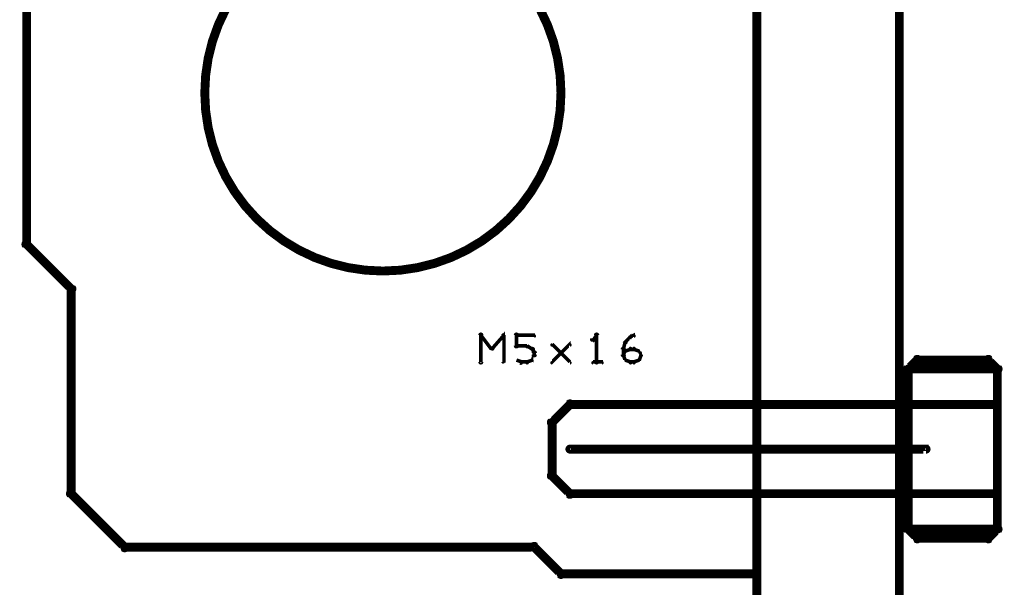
# Model space of a CAD drawing. Extents: x 35 to 575, y 26 to 553.
# Tile 104 of 125: x 378 to 433, y 312 to 344. Entities that reach past the tile are written whole.
import ezdxf

# ---------------------------------------------------------------- set-up
doc = ezdxf.new("R2010")
doc.units = 0
for name, color, linetype in [('BOTTOM', 22, 'CONTINUOUS'), ('DRAWING', 1, 'CONTINUOUS'), ('DRAWING2', 4, 'CONTINUOUS'), ('OUTLINES', 5, 'CONTINUOUS')]:
    doc.layers.add(name, color=color, linetype=linetype)

msp = doc.modelspace()

# ---------------------------------------------------------------- linework, layer by layer
at = {"layer": 'BOTTOM', "color": 251}
msp.add_lwpolyline([(398.5, 349.9, 0.3, 0.3, 1), (398.5, 350.1, 0, 0, 0), (398.5, 350, 0, 0, 0), (398.5, 350, 0.5, 0.5, 1), (398.5, 330, 0, 0, 0), (398.5, 330, 0.3, 0.3, 0), (398.5, 329.9, 0.3, 0.3, 1), (398.5, 330.1, 0, 0, 0), (398.5, 330.1, 0.3, 0.3, 1), (398.5, 329.9, 0, 0, 0), (398.5, 330, 0, 0, 0), (398.5, 330, 0.5, 0.5, 1), (398.5, 350, 0.5, 0.5, 0), (398.5, 350, 0, 0, 0), (398.5, 350, 0.3, 0.3, 0), (398.5, 350.1, 0.3, 0.3, 1), (398.5, 349.9, 0, 0, 0)], format="xyseb", close=True, dxfattribs=at)
at = {"layer": 'DRAWING', "color": 2}
msp.add_lwpolyline([(409, 320.1, 0.3, 0.3, 1), (409, 319.9, 0, 0, 0), (409, 320, 0, 0, 0), (409, 320, 0.5, 0.5, 0), (429, 320, 0.5, 0.5, 0), (429, 320, 0, 0, 0), (429, 320, 0.3, 0.3, 0), (429, 319.9, 0.3, 0.3, 1), (429, 320.1, 0, 0, 0)], format="xyseb", dxfattribs=at)
at = {"layer": 'DRAWING2', "color": 171}
msp.add_lwpolyline([(427.5, 175, 0.5, 0.5, 0), (427.5, 375, 0, 0, 0), (427.5, 375, 0.3, 0.3, 0), (427.6, 375, 0.3, 0.3, 1), (427.4, 375, 0, 0, 0), (427.5, 374.9, 0.3, 0.3, 1), (427.5, 375.1, 0, 0, 0), (427.5, 375, 0, 0, 0), (427.5, 375, 0.5, 0.5, 0), (419.5, 375, 0, 0, 0), (419.5, 375, 0.3, 0.3, 0), (419.5, 375.1, 0.3, 0.3, 1), (419.5, 374.9, 0, 0, 0), (419.6, 375, 0.3, 0.3, 1), (419.4, 375, 0, 0, 0), (419.5, 375, 0, 0, 0), (419.5, 375, 0.5, 0.5, 0), (419.5, 175, 0.5, 0.5, 0)], format="xyseb", dxfattribs=at)
at = {"layer": 'OUTLINES', "color": 11}
for points in [[(378.5, 346.5, 0.5, 0.5, 0), (378.5, 331.5, 0, 0, 0), (378.5, 331.5, 0.3, 0.3, 0), (378.4, 331.5, 0.3, 0.3, 1), (378.6, 331.5, 0, 0, 0), (378.6, 331.6, 0.3, 0.3, 1), (378.4, 331.4, 0, 0, 0), (378.5, 331.5, 0, 0, 0), (378.5, 331.5, 0.5, 0.5, 0), (381, 329, 0, 0, 0), (381, 329, 0.3, 0.3, 0), (380.9, 328.9, 0.3, 0.3, 1), (381.1, 329.1, 0, 0, 0), (381.1, 329, 0.3, 0.3, 1), (380.9, 329, 0, 0, 0), (381, 329, 0, 0, 0), (381, 329, 0.5, 0.5, 0), (381, 317.5, 0, 0, 0), (381, 317.5, 0.3, 0.3, 0), (380.9, 317.5, 0.3, 0.3, 1), (381.1, 317.5, 0, 0, 0), (381.1, 317.6, 0.3, 0.3, 1), (380.9, 317.4, 0, 0, 0), (381, 317.5, 0, 0, 0), (381, 317.5, 0.5, 0.5, 0), (384, 314.5, 0, 0, 0), (384, 314.5, 0.3, 0.3, 0), (383.9, 314.4, 0.3, 0.3, 1), (384.1, 314.6, 0, 0, 0), (384, 314.6, 0.3, 0.3, 1), (384, 314.4, 0, 0, 0), (384, 314.5, 0, 0, 0), (384, 314.5, 0.5, 0.5, 0), (407, 314.5, 0, 0, 0), (407, 314.5, 0.3, 0.3, 0), (407, 314.4, 0.3, 0.3, 1), (407, 314.6, 0, 0, 0), (407.1, 314.6, 0.3, 0.3, 1), (406.9, 314.4, 0, 0, 0), (407, 314.5, 0, 0, 0), (407, 314.5, 0.5, 0.5, 0), (408.5, 313, 0, 0, 0), (408.5, 313, 0.3, 0.3, 0), (408.4, 312.9, 0.3, 0.3, 1), (408.6, 313.1, 0, 0, 0), (408.5, 313.1, 0.3, 0.3, 1), (408.5, 312.9, 0, 0, 0), (408.5, 313, 0, 0, 0), (408.5, 313, 0.5, 0.5, 0), (419.5, 313, 0, 0, 0), (419.5, 313, 0.3, 0.3, 0), (419.5, 312.9, 0.3, 0.3, 1), (419.5, 313.1, 0, 0, 0), (419.4, 313, 0.3, 0.3, 1), (419.6, 313, 0, 0, 0), (419.5, 313, 0, 0, 0), (419.5, 313, 0.5, 0.5, 0), (419.5, 367, 0, 0, 0)], [(403.9, 324.9, 0.1, 0.1, 1), (404.1, 324.9, 0, 0, 0), (404, 324.9, 0, 0, 0), (404, 324.9, 0.2, 0.2, 0), (404, 326.4, 0.2, 0.2, 0), (404, 326.4, 0, 0, 0), (404, 326.4, 0.1, 0.1, 0), (404.1, 326.4, 0.1, 0.1, 1), (403.9, 326.4, 0, 0, 0)], [(404, 326.4, 0.1, 0.1, 1), (404, 326.3, 0, 0, 0), (404, 326.4, 0, 0, 0), (404, 326.4, 0.2, 0.2, 0), (404.6, 325.6, 0.2, 0.2, 0), (404.6, 325.6, 0, 0, 0), (404.6, 325.6, 0.1, 0.1, 0), (404.6, 325.6, 0.1, 0.1, 1), (404.7, 325.7, 0, 0, 0)], [(404.6, 325.7, 0.1, 0.1, 1), (404.7, 325.6, 0, 0, 0), (404.6, 325.6, 0, 0, 0), (404.6, 325.6, 0.2, 0.2, 0), (405.3, 326.4, 0.2, 0.2, 0), (405.3, 326.4, 0, 0, 0), (405.3, 326.4, 0.1, 0.1, 0), (405.3, 326.3, 0.1, 0.1, 1), (405.2, 326.4, 0, 0, 0)], [(405.3, 326.4, 0.1, 0.1, 1), (405.2, 326.4, 0, 0, 0), (405.3, 326.4, 0, 0, 0), (405.3, 326.4, 0.2, 0.2, 0), (405.3, 324.9, 0.2, 0.2, 0), (405.3, 324.9, 0, 0, 0), (405.3, 324.9, 0.1, 0.1, 0), (405.2, 324.9, 0.1, 0.1, 1), (405.3, 324.9, 0, 0, 0)], [(405.9, 325.8, 0.1, 0.1, 1), (406.1, 325.8, 0, 0, 0), (406, 325.8, 0, 0, 0), (406, 325.8, 0.2, 0.2, 0), (406, 326.4, 0.2, 0.2, 0), (406, 326.4, 0, 0, 0), (406, 326.4, 0.1, 0.1, 0), (406.1, 326.4, 0.1, 0.1, 1), (405.9, 326.4, 0, 0, 0)], [(406, 326.4, 0.1, 0.1, 1), (406, 326.3, 0, 0, 0), (406, 326.4, 0, 0, 0), (406, 326.4, 0.2, 0.2, 0), (407, 326.4, 0.2, 0.2, 0), (407, 326.4, 0, 0, 0), (407, 326.4, 0.1, 0.1, 0), (407, 326.3, 0.1, 0.1, 1), (407, 326.4, 0, 0, 0)], [(410.5, 326.3, 0.1, 0.1, 1), (410.5, 326.4, 0, 0, 0), (410.5, 326.4, 0, 0, 0), (410.5, 326.4, 0.2, 0.2, 0), (410.3, 326.1, 0.2, 0.2, 0), (410.3, 326.1, 0, 0, 0), (410.3, 326.1, 0.1, 0.1, 0), (410.2, 326.2, 0.1, 0.1, 1), (410.3, 326.1, 0, 0, 0)], [(410.4, 324.9, 0.1, 0.1, 1), (410.6, 324.9, 0, 0, 0), (410.5, 324.9, 0, 0, 0), (410.5, 324.9, 0.2, 0.2, 0), (410.5, 326.4, 0.2, 0.2, 0), (410.5, 326.4, 0, 0, 0), (410.5, 326.4, 0.1, 0.1, 0), (410.6, 326.4, 0.1, 0.1, 1), (410.4, 326.4, 0, 0, 0)], [(412.1, 326, 0.1, 0.1, 1), (412.2, 326, 0, 0, 0), (412.1, 326, 0, 0, 0), (412.1, 326, 0.2, 0.2, 0), (412.4, 326.3, 0.2, 0.2, 0), (412.4, 326.3, 0, 0, 0), (412.4, 326.3, 0.1, 0.1, 0), (412.4, 326.2, 0.1, 0.1, 1), (412.3, 326.3, 0, 0, 0)], [(412.4, 326.3, 0.1, 0.1, 1), (412.4, 326.2, 0, 0, 0), (412.4, 326.3, 0, 0, 0), (412.4, 326.3, 0.2, 0.2, 0), (412.6, 326.4, 0.2, 0.2, 0), (412.6, 326.4, 0, 0, 0), (412.6, 326.4, 0.1, 0.1, 0), (412.6, 326.3, 0.1, 0.1, 1), (412.6, 326.4, 0, 0, 0)], [(406.6, 325.7, 0.1, 0.1, 1), (406.6, 325.8, 0, 0, 0), (406.6, 325.8, 0, 0, 0), (406.6, 325.8, 0.2, 0.2, 0), (406, 325.8, 0.2, 0.2, 0), (406, 325.8, 0, 0, 0), (406, 325.8, 0.1, 0.1, 0), (406, 325.8, 0.1, 0.1, 1), (406, 325.7, 0, 0, 0)], [(406.9, 325.6, 0.1, 0.1, 1), (406.9, 325.7, 0, 0, 0), (406.9, 325.6, 0, 0, 0), (406.9, 325.6, 0.2, 0.2, 0), (406.6, 325.8, 0.2, 0.2, 0), (406.6, 325.8, 0, 0, 0), (406.6, 325.8, 0.1, 0.1, 0), (406.6, 325.8, 0.1, 0.1, 1), (406.6, 325.7, 0, 0, 0)], [(406.8, 325, 0.1, 0.1, 1), (406.9, 325, 0, 0, 0), (406.9, 325, 0, 0, 0), (406.9, 325, 0.2, 0.2, 0), (407, 325.3, 0.2, 0.2, 0), (407, 325.3, 0, 0, 0), (407, 325.3, 0.1, 0.1, 0), (407, 325.2, 0.1, 0.1, 1), (407, 325.3, 0, 0, 0)], [(407, 325.4, 0.1, 0.1, 1), (407, 325.4, 0, 0, 0), (407, 325.4, 0, 0, 0), (407, 325.4, 0.2, 0.2, 0), (406.9, 325.6, 0.2, 0.2, 0), (406.9, 325.6, 0, 0, 0), (406.9, 325.6, 0.1, 0.1, 0), (406.9, 325.6, 0.1, 0.1, 1), (406.8, 325.6, 0, 0, 0)], [(408, 324.9, 0.1, 0.1, 1), (408, 324.8, 0, 0, 0), (408, 324.9, 0, 0, 0), (408, 324.9, 0.2, 0.2, 0), (409, 325.9, 0.2, 0.2, 0), (409, 325.9, 0, 0, 0), (409, 325.9, 0.1, 0.1, 0), (409, 325.8, 0.1, 0.1, 1), (409, 325.9, 0, 0, 0)], [(409, 324.8, 0.1, 0.1, 1), (409, 324.9, 0, 0, 0), (409, 324.9, 0, 0, 0), (409, 324.9, 0.2, 0.2, 0), (408, 325.9, 0.2, 0.2, 0), (408, 325.9, 0, 0, 0), (408, 325.9, 0.1, 0.1, 0), (408, 325.9, 0.1, 0.1, 1), (408, 325.8, 0, 0, 0)], [(411.9, 325.3, 0.1, 0.1, 1), (412.1, 325.3, 0, 0, 0), (412, 325.3, 0, 0, 0), (412, 325.3, 0.2, 0.2, 0), (412, 325.6, 0.2, 0.2, 0), (412, 325.6, 0, 0, 0), (412, 325.6, 0.1, 0.1, 0), (412.1, 325.6, 0.1, 0.1, 1), (411.9, 325.6, 0, 0, 0)], [(412, 325.3, 0.1, 0.1, 1), (412, 325.2, 0, 0, 0), (412, 325.3, 0, 0, 0), (412, 325.3, 0.2, 0.2, 0), (412.1, 325.5, 0.2, 0.2, 0), (412.1, 325.5, 0, 0, 0), (412.1, 325.5, 0.1, 0.1, 0), (412.2, 325.5, 0.1, 0.1, 1), (412.1, 325.5, 0, 0, 0)], [(412, 325.6, 0.1, 0.1, 1), (412, 325.6, 0, 0, 0), (412, 325.6, 0, 0, 0), (412, 325.6, 0.2, 0.2, 0), (412.1, 326, 0.2, 0.2, 0), (412.1, 326, 0, 0, 0), (412.1, 326, 0.1, 0.1, 0), (412.2, 326, 0.1, 0.1, 1), (412.1, 326, 0, 0, 0)], [(412.1, 325.5, 0.1, 0.1, 1), (412.1, 325.5, 0, 0, 0), (412.1, 325.5, 0, 0, 0), (412.1, 325.5, 0.2, 0.2, 0), (412.4, 325.6, 0.2, 0.2, 0), (412.4, 325.6, 0, 0, 0), (412.4, 325.6, 0.1, 0.1, 0), (412.4, 325.6, 0.1, 0.1, 1), (412.4, 325.7, 0, 0, 0)], [(412.4, 325.7, 0.1, 0.1, 1), (412.4, 325.6, 0, 0, 0), (412.4, 325.6, 0, 0, 0), (412.4, 325.6, 0.2, 0.2, 0), (412.6, 325.6, 0.2, 0.2, 0), (412.6, 325.6, 0, 0, 0), (412.6, 325.6, 0.1, 0.1, 0), (412.6, 325.6, 0.1, 0.1, 1), (412.6, 325.7, 0, 0, 0)], [(412.6, 325.7, 0.1, 0.1, 1), (412.6, 325.6, 0, 0, 0), (412.6, 325.6, 0, 0, 0), (412.6, 325.6, 0.2, 0.2, 0), (412.9, 325.5, 0.2, 0.2, 0), (412.9, 325.5, 0, 0, 0), (412.9, 325.5, 0.1, 0.1, 0), (412.9, 325.5, 0.1, 0.1, 1), (412.9, 325.5, 0, 0, 0)], [(412.9, 325.5, 0.1, 0.1, 1), (412.8, 325.5, 0, 0, 0), (412.9, 325.5, 0, 0, 0), (412.9, 325.5, 0.2, 0.2, 0), (413, 325.3, 0.2, 0.2, 0), (413, 325.3, 0, 0, 0), (413, 325.3, 0.1, 0.1, 0), (413, 325.2, 0.1, 0.1, 1), (413, 325.3, 0, 0, 0)], [(406, 325, 0.1, 0.1, 1), (406, 325, 0, 0, 0), (406, 325, 0, 0, 0), (406, 325, 0.2, 0.2, 0), (406.3, 324.9, 0.2, 0.2, 0), (406.3, 324.9, 0, 0, 0), (406.3, 324.9, 0.1, 0.1, 0), (406.2, 324.8, 0.1, 0.1, 1), (406.3, 324.9, 0, 0, 0)], [(406.6, 324.9, 0.1, 0.1, 1), (406.6, 324.8, 0, 0, 0), (406.6, 324.9, 0, 0, 0), (406.6, 324.9, 0.2, 0.2, 0), (406.9, 325, 0.2, 0.2, 0), (406.9, 325, 0, 0, 0), (406.9, 325, 0.1, 0.1, 0), (406.9, 325, 0.1, 0.1, 1), (406.9, 325, 0, 0, 0)], [(406.9, 325.3, 0.1, 0.1, 1), (407.1, 325.3, 0, 0, 0), (407, 325.3, 0, 0, 0), (407, 325.3, 0.2, 0.2, 0), (407, 325.4, 0.2, 0.2, 0), (407, 325.4, 0, 0, 0), (407, 325.4, 0.1, 0.1, 0), (407.1, 325.4, 0.1, 0.1, 1), (406.9, 325.4, 0, 0, 0)], [(412.1, 325, 0.1, 0.1, 1), (412.2, 325, 0, 0, 0), (412.1, 325, 0, 0, 0), (412.1, 325, 0.2, 0.2, 0), (412, 325.3, 0.2, 0.2, 0), (412, 325.3, 0, 0, 0), (412, 325.3, 0.1, 0.1, 0), (412, 325.3, 0.1, 0.1, 1), (412, 325.2, 0, 0, 0)], [(412.4, 324.8, 0.1, 0.1, 1), (412.4, 324.9, 0, 0, 0), (412.4, 324.9, 0, 0, 0), (412.4, 324.9, 0.2, 0.2, 0), (412.1, 325, 0.2, 0.2, 0), (412.1, 325, 0, 0, 0), (412.1, 325, 0.1, 0.1, 0), (412.1, 325, 0.1, 0.1, 1), (412.1, 325, 0, 0, 0)], [(412.9, 325, 0.1, 0.1, 1), (412.9, 325, 0, 0, 0), (412.9, 325, 0, 0, 0), (412.9, 325, 0.2, 0.2, 0), (412.6, 324.9, 0.2, 0.2, 0), (412.6, 324.9, 0, 0, 0), (412.6, 324.9, 0.1, 0.1, 0), (412.6, 324.9, 0.1, 0.1, 1), (412.6, 324.8, 0, 0, 0)], [(413, 325.2, 0.1, 0.1, 1), (413, 325.3, 0, 0, 0), (413, 325.3, 0, 0, 0), (413, 325.3, 0.2, 0.2, 0), (412.9, 325, 0.2, 0.2, 0), (412.9, 325, 0, 0, 0), (412.9, 325, 0.1, 0.1, 0), (412.8, 325, 0.1, 0.1, 1), (412.9, 325, 0, 0, 0)], [(406.3, 324.9, 0.1, 0.1, 1), (406.3, 324.8, 0, 0, 0), (406.3, 324.9, 0, 0, 0), (406.3, 324.9, 0.2, 0.2, 0), (406.6, 324.9, 0.2, 0.2, 0), (406.6, 324.9, 0, 0, 0), (406.6, 324.9, 0.1, 0.1, 0), (406.6, 324.8, 0.1, 0.1, 1), (406.6, 324.9, 0, 0, 0)], [(410.3, 324.9, 0.1, 0.1, 1), (410.3, 324.8, 0, 0, 0), (410.3, 324.9, 0, 0, 0), (410.3, 324.9, 0.2, 0.2, 0), (410.8, 324.9, 0.2, 0.2, 0), (410.8, 324.9, 0, 0, 0), (410.8, 324.9, 0.1, 0.1, 0), (410.8, 324.8, 0.1, 0.1, 1), (410.8, 324.9, 0, 0, 0)], [(412.6, 324.8, 0.1, 0.1, 1), (412.6, 324.9, 0, 0, 0), (412.6, 324.9, 0, 0, 0), (412.6, 324.9, 0.2, 0.2, 0), (412.4, 324.9, 0.2, 0.2, 0), (412.4, 324.9, 0, 0, 0), (412.4, 324.9, 0.1, 0.1, 0), (412.4, 324.9, 0.1, 0.1, 1), (412.4, 324.8, 0, 0, 0)]]:
    msp.add_lwpolyline(points, format="xyseb", dxfattribs=at)
for points in [[(428.5, 315.1, 0.3, 0.3, 1), (428.5, 314.9, 0, 0, 0), (428.5, 315, 0, 0, 0), (428.5, 315, 0.5, 0.5, 0), (432.5, 315, 0, 0, 0), (432.5, 315, 0.3, 0.3, 0), (432.5, 314.9, 0.3, 0.3, 1), (432.5, 315.1, 0, 0, 0), (432.4, 315.1, 0.3, 0.3, 1), (432.6, 314.9, 0, 0, 0), (432.5, 315, 0, 0, 0), (432.5, 315, 0.5, 0.5, 0), (433, 315.5, 0, 0, 0), (433, 315.5, 0.3, 0.3, 0), (433.1, 315.4, 0.3, 0.3, 1), (432.9, 315.6, 0, 0, 0), (432.9, 315.5, 0.3, 0.3, 1), (433.1, 315.5, 0, 0, 0), (433, 315.5, 0, 0, 0), (433, 315.5, 0.5, 0.5, 0), (433, 324.5, 0, 0, 0), (433, 324.5, 0.3, 0.3, 0), (433.1, 324.5, 0.3, 0.3, 1), (432.9, 324.5, 0, 0, 0), (432.9, 324.4, 0.3, 0.3, 1), (433.1, 324.6, 0, 0, 0), (433, 324.5, 0, 0, 0), (433, 324.5, 0.5, 0.5, 0), (432.5, 325, 0, 0, 0), (432.5, 325, 0.3, 0.3, 0), (432.6, 325.1, 0.3, 0.3, 1), (432.4, 324.9, 0, 0, 0), (432.5, 324.9, 0.3, 0.3, 1), (432.5, 325.1, 0, 0, 0), (432.5, 325, 0, 0, 0), (432.5, 325, 0.5, 0.5, 0), (428.5, 325, 0, 0, 0), (428.5, 325, 0.3, 0.3, 0), (428.5, 325.1, 0.3, 0.3, 1), (428.5, 324.9, 0, 0, 0), (428.6, 324.9, 0.3, 0.3, 1), (428.4, 325.1, 0, 0, 0), (428.5, 325, 0, 0, 0), (428.5, 325, 0.5, 0.5, 0), (428, 324.5, 0, 0, 0), (428, 324.5, 0.3, 0.3, 0), (427.9, 324.6, 0.3, 0.3, 1), (428.1, 324.4, 0, 0, 0), (428.1, 324.5, 0.3, 0.3, 1), (427.9, 324.5, 0, 0, 0), (428, 324.5, 0, 0, 0), (428, 324.5, 0.5, 0.5, 0), (428, 315.5, 0, 0, 0), (428, 315.5, 0.3, 0.3, 0), (427.9, 315.5, 0.3, 0.3, 1), (428.1, 315.5, 0, 0, 0), (428.1, 315.6, 0.3, 0.3, 1), (427.9, 315.4, 0, 0, 0), (428, 315.5, 0, 0, 0), (428, 315.5, 0.5, 0.5, 0), (428.5, 315, 0.5, 0.5, 0), (428.5, 315, 0, 0, 0), (428.5, 315, 0.3, 0.3, 0), (428.4, 314.9, 0.3, 0.3, 1), (428.6, 315.1, 0, 0, 0)], [(428, 322.6, 0.3, 0.3, 1), (428, 322.4, 0, 0, 0), (428, 322.5, 0, 0, 0), (428, 322.5, 0.5, 0.5, 0), (433, 322.5, 0, 0, 0), (433, 322.5, 0.3, 0.3, 0), (433, 322.4, 0.3, 0.3, 1), (433, 322.6, 0, 0, 0), (432.9, 322.5, 0.3, 0.3, 1), (433.1, 322.5, 0, 0, 0), (433, 322.5, 0, 0, 0), (433, 322.5, 0.5, 0.5, 0), (433, 324.5, 0, 0, 0), (433, 324.5, 0.3, 0.3, 0), (433.1, 324.5, 0.3, 0.3, 1), (432.9, 324.5, 0, 0, 0), (433, 324.4, 0.3, 0.3, 1), (433, 324.6, 0, 0, 0), (433, 324.5, 0, 0, 0), (433, 324.5, 0.5, 0.5, 0), (428, 324.5, 0, 0, 0), (428, 324.5, 0.3, 0.3, 0), (428, 324.6, 0.3, 0.3, 1), (428, 324.4, 0, 0, 0), (428.1, 324.5, 0.3, 0.3, 1), (427.9, 324.5, 0, 0, 0), (428, 324.5, 0, 0, 0), (428, 324.5, 0.5, 0.5, 0), (428, 322.5, 0.5, 0.5, 0), (428, 322.5, 0, 0, 0), (428, 322.5, 0.3, 0.3, 0), (427.9, 322.5, 0.3, 0.3, 1), (428.1, 322.5, 0, 0, 0)], [(428, 322.4, 0.3, 0.3, 1), (428, 322.6, 0, 0, 0), (428, 322.5, 0, 0, 0), (428, 322.5, 0.5, 0.5, 0), (409, 322.5, 0, 0, 0), (409, 322.5, 0.3, 0.3, 0), (409, 322.6, 0.3, 0.3, 1), (409, 322.4, 0, 0, 0), (409.1, 322.4, 0.3, 0.3, 1), (408.9, 322.6, 0, 0, 0), (409, 322.5, 0, 0, 0), (409, 322.5, 0.5, 0.5, 0), (408, 321.5, 0, 0, 0), (408, 321.5, 0.3, 0.3, 0), (407.9, 321.6, 0.3, 0.3, 1), (408.1, 321.4, 0, 0, 0), (408.1, 321.5, 0.3, 0.3, 1), (407.9, 321.5, 0, 0, 0), (408, 321.5, 0, 0, 0), (408, 321.5, 0.5, 0.5, 0), (408, 318.5, 0, 0, 0), (408, 318.5, 0.3, 0.3, 0), (407.9, 318.5, 0.3, 0.3, 1), (408.1, 318.5, 0, 0, 0), (408.1, 318.6, 0.3, 0.3, 1), (407.9, 318.4, 0, 0, 0), (408, 318.5, 0, 0, 0), (408, 318.5, 0.5, 0.5, 0), (409, 317.5, 0, 0, 0), (409, 317.5, 0.3, 0.3, 0), (408.9, 317.4, 0.3, 0.3, 1), (409.1, 317.6, 0, 0, 0), (409, 317.6, 0.3, 0.3, 1), (409, 317.4, 0, 0, 0), (409, 317.5, 0, 0, 0), (409, 317.5, 0.5, 0.5, 0), (428, 317.5, 0, 0, 0), (428, 317.5, 0.3, 0.3, 0), (428, 317.4, 0.3, 0.3, 1), (428, 317.6, 0, 0, 0), (427.9, 317.5, 0.3, 0.3, 1), (428.1, 317.5, 0, 0, 0), (428, 317.5, 0, 0, 0), (428, 317.5, 0.5, 0.5, 0), (428, 322.5, 0.5, 0.5, 0), (428, 322.5, 0, 0, 0), (428, 322.5, 0.3, 0.3, 0), (428.1, 322.5, 0.3, 0.3, 1), (427.9, 322.5, 0, 0, 0)], [(428, 315.6, 0.3, 0.3, 1), (428, 315.4, 0, 0, 0), (428, 315.5, 0, 0, 0), (428, 315.5, 0.5, 0.5, 0), (433, 315.5, 0, 0, 0), (433, 315.5, 0.3, 0.3, 0), (433, 315.4, 0.3, 0.3, 1), (433, 315.6, 0, 0, 0), (432.9, 315.5, 0.3, 0.3, 1), (433.1, 315.5, 0, 0, 0), (433, 315.5, 0, 0, 0), (433, 315.5, 0.5, 0.5, 0), (433, 317.5, 0, 0, 0), (433, 317.5, 0.3, 0.3, 0), (433.1, 317.5, 0.3, 0.3, 1), (432.9, 317.5, 0, 0, 0), (433, 317.4, 0.3, 0.3, 1), (433, 317.6, 0, 0, 0), (433, 317.5, 0, 0, 0), (433, 317.5, 0.5, 0.5, 0), (428, 317.5, 0, 0, 0), (428, 317.5, 0.3, 0.3, 0), (428, 317.6, 0.3, 0.3, 1), (428, 317.4, 0, 0, 0), (428.1, 317.5, 0.3, 0.3, 1), (427.9, 317.5, 0, 0, 0), (428, 317.5, 0, 0, 0), (428, 317.5, 0.5, 0.5, 0), (428, 315.5, 0.5, 0.5, 0), (428, 315.5, 0, 0, 0), (428, 315.5, 0.3, 0.3, 0), (427.9, 315.5, 0.3, 0.3, 1), (428.1, 315.5, 0, 0, 0)]]:
    msp.add_lwpolyline(points, format="xyseb", close=True, dxfattribs=at)

doc.saveas('drawing.dxf')
